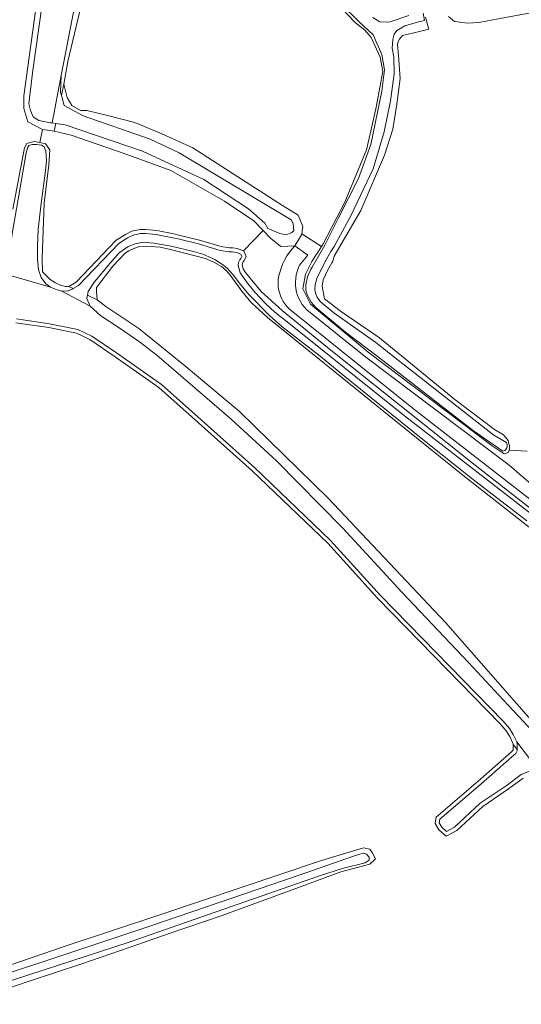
# Model space of a CAD drawing. Header units: metres. Extents: x 229229 to 231729, y 593167 to 595667.
# Tile 11 of 256: x 229664 to 229791, y 593509 to 593756. Entities that reach past the tile are written whole.
import ezdxf

# ---------------------------------------------------------------- set-up
doc = ezdxf.new("R2010")
doc.units = ezdxf.units.M
for name, color, linetype, lineweight in [('B-WE-GR-FRUITTEELT-GV', 40, 'Continuous', 13), ('B-WE-GR-GRAS-GV', 60, 'Continuous', 13), ('B-WE-GR-GROENVOORZIENING-GV', 80, 'Continuous', 18), ('B-WE-OG-WATER-GV', 130, 'Continuous', 18), ('B-WE-OG-WATER_SLOOT-GV', 120, 'Continuous', 18), ('B-WE-VH-VERHARDING_HALFVERHARDING-GV', 252, 'Continuous', 18)]:
    doc.layers.add(name, color=color, linetype=linetype, lineweight=lineweight)

msp = doc.modelspace()

# ---------------------------------------------------------------- linework, layer by layer
at = {"layer": 'B-WE-GR-FRUITTEELT-GV'}
msp.add_lwpolyline([(229682.802, 593772.283), (229676.558, 593745.825), (229675.5, 593740.11), (229676.346, 593736.723), (229677.51, 593734.712), (229679.733, 593733.442), (229681.321, 593733.442), (229686.189, 593732.278), (229693.385, 593730.479), (229700.159, 593727.621), (229707.99, 593724.023), (229719.103, 593716.932), (229730.595, 593709.532), (229734.54, 593707.106), (229735.723, 593704.291), (229735.417, 593702.437), (229740.43, 593699.263), (229740.854, 593699.949), (229746.292, 593710.358), (229751.716, 593723.587), (229754.097, 593733.906), (229755.817, 593743.298), (229755.155, 593746.87), (229752.916, 593751.811), (229751.448, 593753.558), (229748.789, 593755.661), (229745.773, 593758.842)], dxfattribs=at)
at = {"layer": 'B-WE-GR-GRAS-GV'}
for points in [[(229662.664, 593708.669), (229665.588, 593724.095), (229666.193, 593725.191), (229667.716, 593725.596), (229668.044, 593725.683), (229669.48, 593725.381), (229670.155, 593728.66), (229666.42, 593730.615), (229665.418, 593733.951), (229665.418, 593737.126), (229670.313, 593772.58)], [(229814.153, 593762), (229783.555, 593756.263), (229780.042, 593755.605), (229777.187, 593755.429), (229773.936, 593755.824), (229772.355, 593757.141)], [(229766.627, 593756.938), (229766.929, 593755.659), (229767.408, 593753.959), (229765.097, 593753.376), (229760.837, 593752.301), (229760.048, 593751.446), (229759.735, 593750.816), (229759.531, 593750.075), (229759.79, 593747.24), (229760.19, 593741.499), (229759.412, 593735.02), (229758.373, 593728.799), (229756.256, 593722.25), (229750.311, 593708.268), (229743.614, 593696.796), (229743.229, 593695.563), (229743.043, 593695.122), (229742.034, 593693.325), (229740.828, 593690.82), (229740.539, 593689.225), (229741.164, 593686.057), (229745.488, 593682.774), (229755.002, 593676.272), (229773.949, 593660.767), (229783.961, 593653.213), (229786.263, 593651.837), (229787.422, 593650.462), (229787.569, 593649.619), (229787.745, 593649.139), (229787.732, 593648.821), (229787.732, 593648.424), (229787.692, 593647.948), (229792.243, 593647.742)], [(229794.314, 593627.387), (229775.988, 593641.732), (229756.094, 593657.712), (229739.792, 593670.922), (229726.831, 593681.382), (229722.59, 593685.268), (229720.381, 593688.021), (229717.26, 593692.242), (229716.273, 593693.366), (229715.236, 593694.193), (229713.324, 593695.279), (229711.226, 593696.242), (229702.403, 593698.466), (229699.774, 593699.046), (229696.344, 593699.355), (229694.604, 593699.207), (229693.135, 593698.737), (229691.852, 593698.182), (229691.087, 593697.651), (229687.84, 593694.323), (229683.786, 593688.906), (229683.716, 593687.916), (229683.942, 593685.837), (229686.134, 593684.098), (229694.41, 593678.578), (229706.352, 593668.937), (229719.758, 593657.709), (229742.116, 593635.892), (229771.653, 593604.634), (229798.028, 593574.629)], [(229791.21, 593565.479), (229787.472, 593562.739), (229781.007, 593558.36), (229774.469, 593552.276), (229771.77, 593550.822), (229769.965, 593552.454), (229769.018, 593554.031), (229769.29, 593555.661), (229779.877, 593564.701), (229788.254, 593572.124), (229788.541, 593572.347), (229788.673, 593572.616), (229788.719, 593573.332), (229788.699, 593573.926), (229788.62, 593574.268), (229787.82, 593575.939), (229786.943, 593577.378), (229785.426, 593579.156), (229768.618, 593596.304), (229754.518, 593610.741), (229741.964, 593624.557), (229722.978, 593642.788), (229707.844, 593656.307), (229699.46, 593663.717), (229688.187, 593671.664), (229682.06, 593675.813), (229678.727, 593677.402), (229671.733, 593678.827), (229663.463, 593680.019)], [(229659.461, 593517.542), (229675.585, 593523.071), (229699.961, 593531.175), (229720.173, 593537.916), (229740.37, 593544.744), (229750.951, 593547.903), (229752.551, 593547.557), (229753.2, 593546.735), (229753.979, 593545.177), (229752.589, 593543.833), (229745.277, 593541.854), (229732.999, 593537.386), (229715.393, 593530.894), (229702.026, 593526.393), (229692.207, 593522.93), (229680.051, 593518.732), (229666.771, 593514.404), (229653.188, 593509.773)]]:
    msp.add_lwpolyline(points, dxfattribs=at)
msp.add_lwpolyline([(229673.12, 593728.222), (229672.032, 593728.465), (229670.155, 593728.66), (229669.48, 593725.381), (229670.916, 593725.078), (229671.974, 593723.528), (229671.748, 593719.747), (229670.576, 593710.106), (229670.056, 593696.328), (229670.169, 593692.888), (229672.097, 593690.96), (229673.457, 593690.128), (229674.858, 593689.43), (229676.046, 593689.192), (229676.742, 593689.182), (229678.625, 593690.237), (229688.708, 593700.808), (229691.078, 593702.296), (229692.637, 593703.069), (229694.747, 593703.483), (229696.145, 593703.497), (229698.917, 593703.261), (229703.199, 593702.416), (229704.519, 593702.13), (229709.673, 593700.847), (229715.11, 593699.244), (229717.233, 593698.912), (229718.096, 593698.864), (229719.209, 593698.749), (229720.726, 593698.139), (229725.697, 593703.258), (229723.337, 593705.719), (229716, 593710.612), (229702.46, 593718.369), (229690.71, 593722.605), (229677.383, 593727.271)], close=True, dxfattribs=at)
at = {"layer": 'B-WE-GR-GROENVOORZIENING-GV'}
for points in [[(229808.984, 593623.13), (229763.586, 593658.394), (229732.345, 593683.477), (229731.766, 593684.06), (229731.244, 593684.694), (229730.782, 593685.374), (229730.385, 593686.093), (229730.055, 593686.846), (229729.797, 593687.626), (229729.611, 593688.426), (229729.5, 593689.24), (229729.465, 593690.061), (229729.505, 593690.882), (229729.699, 593691.938), (229729.965, 593692.979), (229730.302, 593693.999), (229730.708, 593694.993), (229731.181, 593695.957), (229731.72, 593696.887), (229732.321, 593697.777), (229732.982, 593698.624), (229733.699, 593699.423), (229730.196, 593699.275), (229727.572, 593701.303), (229725.697, 593703.258), (229720.726, 593698.139), (229721.131, 593697.531), (229721.398, 593696.614), (229720.911, 593695.687), (229720.68, 593695.386), (229720.494, 593694.984), (229720.459, 593694.535), (229720.709, 593693.614), (229721.278, 593692.731), (229725.24, 593687.909), (229730.469, 593683.128), (229741.535, 593674.118), (229778.32, 593644.779), (229797.264, 593630.062)], [(229792.243, 593647.742), (229787.692, 593647.948), (229787.494, 593647.445), (229787.189, 593647.326), (229786.84, 593647.168), (229786.384, 593647.069), (229783.35, 593649.106), (229752.152, 593672.66), (229737.602, 593684.733), (229735.746, 593688.57), (229736.414, 593692.257), (229737.976, 593695.501), (229738.382, 593696.151), (229738.788, 593696.8), (229739.595, 593697.911), (229740.43, 593699.263), (229735.417, 593702.437), (229735.367, 593702.134), (229733.699, 593699.423), (229737.003, 593697.069), (229734.908, 593694.529), (229734.551, 593693.739), (229734.267, 593692.92), (229734.056, 593692.079), (229733.921, 593691.222), (229733.863, 593690.357), (229733.883, 593689.49), (229733.979, 593688.628), (229734.152, 593687.779), (229734.4, 593686.948), (229734.721, 593686.142), (229735.112, 593685.369), (229735.571, 593684.633), (229736.093, 593683.941), (229736.675, 593683.298), (229751.562, 593671.359), (229787.646, 593644.18), (229801.175, 593632.53)]]:
    msp.add_lwpolyline(points, dxfattribs=at)
at = {"layer": 'B-WE-OG-WATER-GV'}
for points in [[(229671.636, 593771.654), (229667.667, 593742.947), (229666.741, 593735.142), (229667.138, 593733.422), (229667.799, 593731.834), (229669.255, 593730.908), (229672.165, 593730.379), (229672.541, 593730.325), (229674.811, 593742.286), (229680.499, 593771.257)], [(229745.455, 593760.145), (229749.873, 593755.786), (229753.437, 593752.511), (229755.605, 593747.51), (229756.286, 593743.685), (229755.605, 593738.335), (229752.821, 593724.925), (229749.698, 593716.375), (229744.696, 593706.445), (229741.238, 593699.58), (229738.094, 593694.04), (229737.719, 593693.514), (229736.892, 593691.597), (229736.463, 593689.609), (229736.451, 593688.272), (229736.774, 593687.084), (229737.792, 593685.231), (229738.982, 593683.906), (229746.413, 593677.685), (229755.111, 593671.107), (229778.652, 593652.886), (229786.04, 593647.727), (229786.554, 593647.9), (229786.872, 593648.133), (229787.083, 593648.535), (229787.168, 593648.98), (229787.189, 593649.361), (229786.971, 593649.928), (229783.838, 593651.774), (229757.764, 593672.168), (229754.115, 593675.045), (229743.485, 593682.563), (229740.085, 593685.397), (229739.296, 593686.524), (229738.958, 593687.276), (229738.733, 593688.366), (229738.808, 593689.643), (229739.334, 593691.409), (229741.554, 593695.895), (229742.73, 593698), (229743.563, 593699.197), (229747.822, 593706.955), (229753.435, 593718.816), (229756.157, 593728.065), (229757.793, 593735.903), (229758.68, 593742.651), (229758.615, 593746.963), (229758.226, 593749.168), (229758.342, 593751.294), (229758.749, 593752.646), (229759.398, 593753.609), (229761.401, 593754.795), (229764.609, 593755.703), (229766.366, 593756.107), (229766.03, 593757.972)], [(229762.37, 593757.324), (229757.703, 593755.736), (229756.988, 593755.662), (229755.1, 593755.804), (229753.33, 593756.828)], [(229797.013, 593629.031), (229760.931, 593656.961), (229731.745, 593680.288), (229728.646, 593682.746), (229726.227, 593685.014), (229723.696, 593687.623), (229721.768, 593690.042), (229719.954, 593692.575), (229719.449, 593694.44), (229719.511, 593695.241), (229719.819, 593695.907), (229720.066, 593696.228), (229720.325, 593696.722), (229720.214, 593697.105), (229720.066, 593697.327), (229718.967, 593697.768), (229718.017, 593697.867), (229717.128, 593697.916), (229714.891, 593698.266), (229709.41, 593699.881), (229704.292, 593701.156), (229702.997, 593701.437), (229698.778, 593702.27), (229696.108, 593702.496), (229694.849, 593702.484), (229692.961, 593702.114), (229691.567, 593701.422), (229689.346, 593700.027), (229679.245, 593689.438), (229677.86, 593688.662), (229677.592, 593688.512), (229676.458, 593687.998), (229674.881, 593688.058), (229682.145, 593684.249), (229681.351, 593686.139), (229681.509, 593686.967), (229681.683, 593687.877), (229683.271, 593690.335), (229687.163, 593695.06), (229689.468, 593697.631), (229691.698, 593699.257), (229693.474, 593699.938), (229695.538, 593700.337), (229698.146, 593700.11), (229702.53, 593699.354), (229708.198, 593697.993), (229710.554, 593697.278), (229713.515, 593695.926), (229715.502, 593694.716), (229716.674, 593693.753), (229718.192, 593692.13), (229719.747, 593690.012), (229722.131, 593687.134), (229727.305, 593681.879), (229730.442, 593679.119), (229740.067, 593671.605), (229746.264, 593666.539), (229758.147, 593656.993), (229766.332, 593650.355), (229778.246, 593640.851), (229792.135, 593630.216)], [(229795.081, 593575.658), (229786.151, 593585.204), (229777.437, 593594.576), (229760.601, 593612.262), (229745.765, 593628.366), (229729.089, 593645.288), (229717.639, 593655.761), (229698.942, 593671.93), (229694.559, 593675.219), (229689.419, 593678.773), (229684.828, 593681.792), (229682.145, 593684.249), (229674.881, 593688.058), (229673.823, 593688.36), (229672.182, 593688.965), (229658.507, 593692.955)], [(229663.638, 593681.004), (229671.904, 593679.813), (229679.047, 593678.357), (229682.558, 593676.683), (229688.756, 593672.487), (229700.081, 593664.502), (229708.509, 593657.054), (229723.658, 593643.522), (229742.681, 593625.254), (229755.246, 593611.427), (229769.333, 593597.003), (229786.164, 593579.831), (229787.755, 593577.966), (229788.7, 593576.416), (229789.569, 593574.602), (229795.664, 593566.657)], [(229652.185, 593511.295), (229691.689, 593524.108), (229713.916, 593531.828), (229739.944, 593540.914), (229745.926, 593542.837), (229751.397, 593544.162), (229752.397, 593544.804), (229752.384, 593545.619), (229751.73, 593546.31), (229750.916, 593546.545), (229748.732, 593545.952), (229734.548, 593540.956), (229697.422, 593528.334), (229638.073, 593508.555)]]:
    msp.add_lwpolyline(points, dxfattribs=at)
for points in [[(229672.541, 593730.325), (229673.513, 593730.186), (229675.869, 593729.85), (229695.316, 593723.236), (229710.794, 593716.092), (229722.039, 593708.683), (229726.14, 593705.111), (229726.934, 593703.789), (229729.904, 593702.523), (229731.527, 593702.165), (229732.742, 593702.655), (229733.448, 593703.199), (229733.285, 593705.003), (229732.755, 593705.905), (229704.576, 593722.839), (229697.301, 593726.278), (229680.367, 593732.099), (229675.605, 593734.745), (229674.917, 593737.2), (229674.679, 593738.052), (229674.811, 593742.286)], [(229672.182, 593688.965), (229670.951, 593689.873), (229669.785, 593691.45), (229669.137, 593693.372), (229668.899, 593696.03), (229668.898, 593699.326), (229669.049, 593703.582), (229669.793, 593710.09), (229670.863, 593718.247), (229671.183, 593720.889), (229670.974, 593723.185), (229670.579, 593724.321), (229669.912, 593724.703), (229668.678, 593724.926), (229667.518, 593724.926), (229666.692, 593724.617), (229666.445, 593724.21), (229666.029, 593722.822), (229662.4, 593701.953), (229662.059, 593698.286), (229661.493, 593696.131), (229660.661, 593694.392), (229659.527, 593693.333), (229658.507, 593692.955)], [(229793.901, 593567.303), (229795.664, 593566.657), (229789.569, 593574.602), (229789.696, 593574.058), (229789.72, 593573.317), (229789.68, 593572.678), (229789.659, 593572.354), (229789.338, 593571.7), (229788.894, 593571.354), (229780.533, 593563.946), (229770.216, 593555.137), (229770.065, 593554.23), (229770.746, 593553.096), (229771.917, 593552.037), (229773.882, 593553.096), (229780.382, 593559.145), (229786.896, 593563.556), (229790.713, 593566.354), (229793.396, 593567.488)]]:
    msp.add_lwpolyline(points, close=True, dxfattribs=at)
at = {"layer": 'B-WE-OG-WATER_SLOOT-GV'}
for points in [[(229687.319, 593782.437), (229683.277, 593778.269), (229680.499, 593771.257), (229674.811, 593742.286), (229674.679, 593738.052), (229674.917, 593737.2), (229675.5, 593740.11), (229676.558, 593745.825), (229682.802, 593772.283), (229685.766, 593777.257), (229688.306, 593780.009)], [(229673.513, 593730.186), (229673.12, 593728.222), (229677.383, 593727.271), (229690.71, 593722.605), (229702.46, 593718.369), (229716, 593710.612), (229723.337, 593705.719), (229725.697, 593703.258), (229727.572, 593701.303), (229730.196, 593699.275), (229733.699, 593699.423), (229735.367, 593702.134), (229735.417, 593702.437), (229735.723, 593704.291), (229734.54, 593707.106), (229730.595, 593709.532), (229719.103, 593716.932), (229707.99, 593724.023), (229700.159, 593727.621), (229693.385, 593730.479), (229686.189, 593732.278), (229681.321, 593733.442), (229679.733, 593733.442), (229677.51, 593734.712), (229676.346, 593736.723), (229675.5, 593740.11), (229674.917, 593737.2), (229675.605, 593734.745), (229680.367, 593732.099), (229697.301, 593726.278), (229704.576, 593722.839), (229732.755, 593705.905), (229733.285, 593705.003), (229733.448, 593703.199), (229732.742, 593702.655), (229731.527, 593702.165), (229729.904, 593702.523), (229726.934, 593703.789), (229726.14, 593705.111), (229722.039, 593708.683), (229710.794, 593716.092), (229695.316, 593723.236), (229675.869, 593729.85)]]:
    msp.add_lwpolyline(points, close=True, dxfattribs=at)
for points in [[(229670.313, 593772.58), (229665.418, 593737.126), (229665.418, 593733.951), (229666.42, 593730.615), (229670.155, 593728.66), (229672.032, 593728.465), (229673.12, 593728.222), (229673.513, 593730.186), (229672.541, 593730.325), (229672.165, 593730.379), (229669.255, 593730.908), (229667.799, 593731.834), (229667.138, 593733.422), (229666.741, 593735.142), (229667.667, 593742.947), (229671.636, 593771.654)], [(229772.355, 593757.141), (229773.936, 593755.824), (229777.187, 593755.429), (229780.042, 593755.605), (229783.555, 593756.263), (229814.153, 593762)], [(229745.773, 593758.842), (229748.789, 593755.661), (229751.448, 593753.558), (229752.916, 593751.811), (229755.155, 593746.87), (229755.817, 593743.298), (229754.097, 593733.906), (229751.716, 593723.587), (229746.292, 593710.358), (229740.854, 593699.949), (229740.43, 593699.263), (229739.595, 593697.911), (229738.788, 593696.8), (229738.382, 593696.151), (229737.976, 593695.501), (229736.414, 593692.257), (229735.746, 593688.57), (229737.602, 593684.733), (229752.152, 593672.66), (229783.35, 593649.106), (229786.384, 593647.069), (229786.84, 593647.168), (229787.189, 593647.326), (229787.494, 593647.445), (229787.692, 593647.948), (229787.732, 593648.424), (229787.732, 593648.821), (229787.745, 593649.139), (229787.569, 593649.619), (229787.422, 593650.462), (229786.263, 593651.837), (229783.961, 593653.213), (229773.949, 593660.767), (229755.002, 593676.272), (229745.488, 593682.774), (229741.164, 593686.057), (229740.539, 593689.225), (229740.828, 593690.82), (229742.034, 593693.325), (229743.043, 593695.122), (229743.229, 593695.563), (229743.614, 593696.796), (229750.311, 593708.268), (229756.256, 593722.25), (229758.373, 593728.799), (229759.412, 593735.02), (229760.19, 593741.499), (229759.79, 593747.24), (229759.531, 593750.075), (229759.735, 593750.816), (229760.048, 593751.446), (229760.837, 593752.301), (229765.097, 593753.376), (229767.408, 593753.959), (229766.929, 593755.659), (229766.627, 593756.938)], [(229766.03, 593757.972), (229766.366, 593756.107), (229764.609, 593755.703), (229761.401, 593754.795), (229759.398, 593753.609), (229758.749, 593752.646), (229758.342, 593751.294), (229758.226, 593749.168), (229758.615, 593746.963), (229758.68, 593742.651), (229757.793, 593735.903), (229756.157, 593728.065), (229753.435, 593718.816), (229747.822, 593706.955), (229743.563, 593699.197), (229742.73, 593698), (229741.554, 593695.895), (229739.334, 593691.409), (229738.808, 593689.643), (229738.733, 593688.366), (229738.958, 593687.276), (229739.296, 593686.524), (229740.085, 593685.397), (229743.485, 593682.563), (229754.115, 593675.045), (229757.764, 593672.168), (229783.838, 593651.774), (229786.971, 593649.928), (229787.189, 593649.361), (229787.168, 593648.98), (229787.083, 593648.535), (229786.872, 593648.133), (229786.554, 593647.9), (229786.04, 593647.727), (229778.652, 593652.886), (229755.111, 593671.107), (229746.413, 593677.685), (229738.982, 593683.906), (229737.792, 593685.231), (229736.774, 593687.084), (229736.451, 593688.272), (229736.463, 593689.609), (229736.892, 593691.597), (229737.719, 593693.514), (229738.094, 593694.04), (229741.238, 593699.58), (229744.696, 593706.445), (229749.698, 593716.375), (229752.821, 593724.925), (229755.605, 593738.335), (229756.286, 593743.685), (229755.605, 593747.51), (229753.437, 593752.511), (229749.873, 593755.786), (229745.455, 593760.145)], [(229753.33, 593756.828), (229755.1, 593755.804), (229756.988, 593755.662), (229757.703, 593755.736), (229762.37, 593757.324)], [(229662.4, 593701.953), (229666.029, 593722.822), (229666.445, 593724.21), (229666.692, 593724.617), (229667.518, 593724.926), (229668.678, 593724.926), (229669.912, 593724.703), (229670.579, 593724.321), (229670.974, 593723.185), (229671.183, 593720.889), (229670.863, 593718.247), (229669.793, 593710.09), (229669.049, 593703.582), (229668.898, 593699.326), (229668.899, 593696.03), (229669.137, 593693.372), (229669.785, 593691.45), (229670.951, 593689.873), (229672.182, 593688.965), (229673.823, 593688.36), (229674.881, 593688.058), (229676.458, 593687.998), (229677.592, 593688.512), (229677.86, 593688.662), (229676.742, 593689.182), (229676.046, 593689.192), (229674.858, 593689.43), (229673.457, 593690.128), (229672.097, 593690.96), (229670.169, 593692.888), (229670.056, 593696.328), (229670.576, 593710.106), (229671.748, 593719.747), (229671.974, 593723.528), (229670.916, 593725.078), (229669.48, 593725.381), (229668.044, 593725.683), (229667.716, 593725.596), (229666.193, 593725.191), (229665.588, 593724.095), (229662.664, 593708.669)], [(229797.264, 593630.062), (229778.32, 593644.779), (229741.535, 593674.118), (229730.469, 593683.128), (229725.24, 593687.909), (229721.278, 593692.731), (229720.709, 593693.614), (229720.459, 593694.535), (229720.494, 593694.984), (229720.68, 593695.386), (229720.911, 593695.687), (229721.398, 593696.614), (229721.131, 593697.531), (229720.726, 593698.139), (229719.209, 593698.749), (229718.096, 593698.864), (229717.233, 593698.912), (229715.11, 593699.244), (229709.673, 593700.847), (229704.519, 593702.13), (229703.199, 593702.416), (229698.917, 593703.261), (229696.145, 593703.497), (229694.747, 593703.483), (229692.637, 593703.069), (229691.078, 593702.296), (229688.708, 593700.808), (229678.625, 593690.237), (229676.742, 593689.182), (229677.86, 593688.662), (229679.245, 593689.438), (229689.346, 593700.027), (229691.567, 593701.422), (229692.961, 593702.114), (229694.849, 593702.484), (229696.108, 593702.496), (229698.778, 593702.27), (229702.997, 593701.437), (229704.292, 593701.156), (229709.41, 593699.881), (229714.891, 593698.266), (229717.128, 593697.916), (229718.017, 593697.867), (229718.967, 593697.768), (229720.066, 593697.327), (229720.214, 593697.105), (229720.325, 593696.722), (229720.066, 593696.228), (229719.819, 593695.907), (229719.511, 593695.241), (229719.449, 593694.44), (229719.954, 593692.575), (229721.768, 593690.042), (229723.696, 593687.623), (229726.227, 593685.014), (229728.646, 593682.746), (229731.745, 593680.288), (229760.931, 593656.961), (229797.013, 593629.031)], [(229792.135, 593630.216), (229778.246, 593640.851), (229766.332, 593650.355), (229758.147, 593656.993), (229746.264, 593666.539), (229740.067, 593671.605), (229730.442, 593679.119), (229727.305, 593681.879), (229722.131, 593687.134), (229719.747, 593690.012), (229718.192, 593692.13), (229716.674, 593693.753), (229715.502, 593694.716), (229713.515, 593695.926), (229710.554, 593697.278), (229708.198, 593697.993), (229702.53, 593699.354), (229698.146, 593700.11), (229695.538, 593700.337), (229693.474, 593699.938), (229691.698, 593699.257), (229689.468, 593697.631), (229687.163, 593695.06), (229683.271, 593690.335), (229681.683, 593687.877), (229681.509, 593686.967), (229683.942, 593685.837), (229683.716, 593687.916), (229683.786, 593688.906), (229687.84, 593694.323), (229691.087, 593697.651), (229691.852, 593698.182), (229693.135, 593698.737), (229694.604, 593699.207), (229696.344, 593699.355), (229699.774, 593699.046), (229702.403, 593698.466), (229711.226, 593696.242), (229713.324, 593695.279), (229715.236, 593694.193), (229716.273, 593693.366), (229717.26, 593692.242), (229720.381, 593688.021), (229722.59, 593685.268), (229726.831, 593681.382), (229739.792, 593670.922), (229756.094, 593657.712), (229775.988, 593641.732), (229794.314, 593627.387)], [(229798.028, 593574.629), (229771.653, 593604.634), (229742.116, 593635.892), (229719.758, 593657.709), (229706.352, 593668.937), (229694.41, 593678.578), (229686.134, 593684.098), (229683.942, 593685.837), (229681.509, 593686.967), (229681.351, 593686.139), (229682.145, 593684.249), (229684.828, 593681.792), (229689.419, 593678.773), (229694.559, 593675.219), (229698.942, 593671.93), (229717.639, 593655.761), (229729.089, 593645.288), (229745.765, 593628.366), (229760.601, 593612.262), (229777.437, 593594.576), (229786.151, 593585.204), (229795.081, 593575.658)], [(229663.463, 593680.019), (229671.733, 593678.827), (229678.727, 593677.402), (229682.06, 593675.813), (229688.187, 593671.664), (229699.46, 593663.717), (229707.844, 593656.307), (229722.978, 593642.788), (229741.964, 593624.557), (229754.518, 593610.741), (229768.618, 593596.304), (229785.426, 593579.156), (229786.943, 593577.378), (229787.82, 593575.939), (229788.62, 593574.268), (229788.699, 593573.926), (229789.68, 593572.678), (229789.72, 593573.317), (229789.696, 593574.058), (229789.569, 593574.602), (229788.7, 593576.416), (229787.755, 593577.966), (229786.164, 593579.831), (229769.333, 593597.003), (229755.246, 593611.427), (229742.681, 593625.254), (229723.658, 593643.522), (229708.509, 593657.054), (229700.081, 593664.502), (229688.756, 593672.487), (229682.558, 593676.683), (229679.047, 593678.357), (229671.904, 593679.813), (229663.638, 593681.004)], [(229793.396, 593567.488), (229790.713, 593566.354), (229786.896, 593563.556), (229780.382, 593559.145), (229773.882, 593553.096), (229771.917, 593552.037), (229770.746, 593553.096), (229770.065, 593554.23), (229770.216, 593555.137), (229780.533, 593563.946), (229788.894, 593571.354), (229789.338, 593571.7), (229789.659, 593572.354), (229789.68, 593572.678), (229788.699, 593573.926), (229788.719, 593573.332), (229788.673, 593572.616), (229788.541, 593572.347), (229788.254, 593572.124), (229779.877, 593564.701), (229769.29, 593555.661), (229769.018, 593554.031), (229769.965, 593552.454), (229771.77, 593550.822), (229774.469, 593552.276), (229781.007, 593558.36), (229787.472, 593562.739), (229791.21, 593565.479)], [(229638.073, 593508.555), (229697.422, 593528.334), (229734.548, 593540.956), (229748.732, 593545.952), (229750.916, 593546.545), (229751.73, 593546.31), (229752.384, 593545.619), (229752.397, 593544.804), (229751.397, 593544.162), (229745.926, 593542.837), (229739.944, 593540.914), (229713.916, 593531.828), (229691.689, 593524.108), (229652.185, 593511.295)], [(229653.188, 593509.773), (229666.771, 593514.404), (229680.051, 593518.732), (229692.207, 593522.93), (229702.026, 593526.393), (229715.393, 593530.894), (229732.999, 593537.386), (229745.277, 593541.854), (229752.589, 593543.833), (229753.979, 593545.177), (229753.2, 593546.735), (229752.551, 593547.557), (229750.951, 593547.903), (229740.37, 593544.744), (229720.173, 593537.916), (229699.961, 593531.175), (229675.585, 593523.071), (229659.461, 593517.542)]]:
    msp.add_lwpolyline(points, dxfattribs=at)
at = {"layer": 'B-WE-VH-VERHARDING_HALFVERHARDING-GV'}
msp.add_lwpolyline([(229801.175, 593632.53), (229787.646, 593644.18), (229751.562, 593671.359), (229736.675, 593683.298), (229736.093, 593683.941), (229735.571, 593684.633), (229735.112, 593685.369), (229734.721, 593686.142), (229734.4, 593686.948), (229734.152, 593687.779), (229733.979, 593688.628), (229733.883, 593689.49), (229733.863, 593690.357), (229733.921, 593691.222), (229734.056, 593692.079), (229734.267, 593692.92), (229734.551, 593693.739), (229734.908, 593694.529), (229737.003, 593697.069), (229733.699, 593699.423), (229732.982, 593698.624), (229732.321, 593697.777), (229731.72, 593696.887), (229731.181, 593695.957), (229730.708, 593694.993), (229730.302, 593693.999), (229729.965, 593692.979), (229729.699, 593691.938), (229729.505, 593690.882), (229729.465, 593690.061), (229729.5, 593689.24), (229729.611, 593688.426), (229729.797, 593687.626), (229730.055, 593686.846), (229730.385, 593686.093), (229730.782, 593685.374), (229731.244, 593684.694), (229731.766, 593684.06), (229732.345, 593683.477), (229763.586, 593658.394), (229808.984, 593623.13)], dxfattribs=at)

doc.saveas('drawing.dxf')
